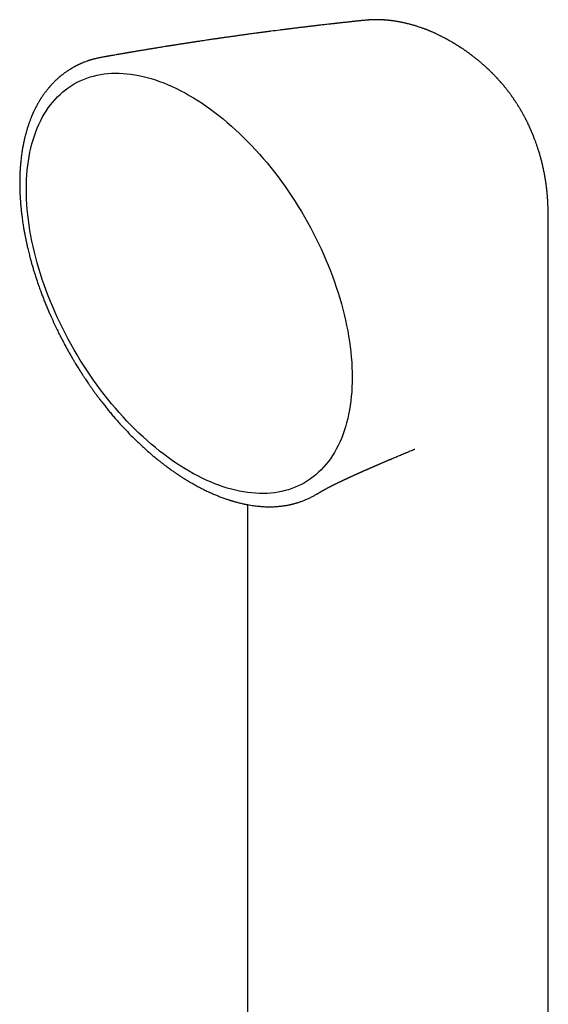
# Model space of a CAD drawing. Header units: millimetres. Extents: x 8 to 865, y 12 to 845.
# Tile 18 of 23: x 792 to 831, y 294 to 366. Entities that reach past the tile are written whole.
import ezdxf

# ---------------------------------------------------------------- set-up
doc = ezdxf.new("R2010")
doc.units = ezdxf.units.MM

msp = doc.modelspace()

# ---------------------------------------------------------------- linework, layer by layer
at = {"color": 7, "linetype": 'Continuous', "lineweight": 30}
for p, q in [((817.401, 365.507), (817.387, 365.506)), ((818.576, 365.527), (818.581, 365.526)), ((822.877, 364.311), (822.873, 364.313)), ((798.137, 362.799), (798.149, 362.801)), ((829.302, 357.624), (829.31, 357.605)), ((830.607, 350.938), (830.607, 350.94)), ((830.608, 339.585), (830.608, 350.938)), ((802.107, 333.692), (802.12, 333.681)), ((807.552, 330.611), (807.555, 330.61)), ((813.827, 331.092), (813.832, 331.095)), ((808.753, 330.311), (808.753, 275.205))]:
    msp.add_line(p, q, dxfattribs=at)
at = {"color": 7, "linetype": 'Continuous', "lineweight": 30, "flags": 128}
for points in [[(804.536, 332.727), (804.227, 332.911), (803.917, 333.104), (803.608, 333.305), (803.3, 333.516), (802.992, 333.736), (802.686, 333.964), (802.381, 334.2), (802.077, 334.446), (801.775, 334.699), (801.475, 334.96), (801.177, 335.229), (800.881, 335.506), (800.588, 335.79), (800.297, 336.082), (800.01, 336.38), (799.725, 336.686), (799.444, 336.998), (799.166, 337.316), (798.892, 337.641), (798.622, 337.972), (798.356, 338.308), (798.094, 338.65), (797.836, 338.997), (797.583, 339.35), (797.335, 339.707), (797.092, 340.069), (796.854, 340.435), (796.621, 340.805), (796.394, 341.179), (796.172, 341.556), (795.956, 341.937), (795.746, 342.321), (795.542, 342.708), (795.343, 343.097), (795.152, 343.489), (794.966, 343.882), (794.788, 344.277), (794.616, 344.674), (794.45, 345.072), (794.292, 345.471), (794.141, 345.87), (793.997, 346.27), (793.86, 346.669), (793.73, 347.069), (793.608, 347.468), (793.493, 347.867), (793.386, 348.264), (793.286, 348.66), (793.194, 349.055), (793.11, 349.447), (793.034, 349.838), (792.966, 350.226), (792.905, 350.612), (792.853, 350.994), (792.809, 351.374), (792.772, 351.75), (792.744, 352.123), (792.724, 352.491), (792.711, 352.855), (792.707, 353.215), (792.711, 353.57), (792.724, 353.921), (792.744, 354.266), (792.772, 354.606), (792.809, 354.94), (792.853, 355.268), (792.905, 355.59), (792.966, 355.906), (793.034, 356.215), (793.11, 356.518), (793.194, 356.814), (793.286, 357.102), (793.386, 357.383), (793.493, 357.657), (793.608, 357.923), (793.73, 358.181), (793.86, 358.431), (793.997, 358.672), (794.141, 358.905), (794.292, 359.13), (794.45, 359.346), (794.616, 359.553), (794.788, 359.751), (794.966, 359.94), (795.152, 360.119), (795.343, 360.29), (795.542, 360.45), (795.746, 360.601), (795.956, 360.742), (796.172, 360.874), (796.394, 360.995), (796.621, 361.107), (796.854, 361.208), (797.092, 361.299), (797.335, 361.38), (797.583, 361.451), (797.836, 361.511), (798.094, 361.561), (798.356, 361.601), (798.622, 361.63), (798.892, 361.649), (799.166, 361.657), (799.444, 361.655), (799.725, 361.642), (800.01, 361.619), (800.297, 361.586), (800.588, 361.542), (800.881, 361.487), (801.177, 361.423), (801.475, 361.348), (801.775, 361.262), (802.077, 361.167), (802.381, 361.061), (802.686, 360.946), (802.992, 360.82), (803.3, 360.685), (803.608, 360.539), (803.917, 360.384), (804.227, 360.22), (804.536, 360.046)], [(804.536, 360.046), (804.846, 359.862), (805.155, 359.669), (805.464, 359.468), (805.773, 359.257), (806.08, 359.037), (806.387, 358.809), (806.692, 358.573), (806.996, 358.327), (807.298, 358.074), (807.598, 357.813), (807.896, 357.544), (808.192, 357.267), (808.485, 356.983), (808.775, 356.691), (809.063, 356.393), (809.348, 356.087), (809.629, 355.775), (809.907, 355.457), (810.181, 355.132), (810.451, 354.801), (810.717, 354.465), (810.979, 354.123), (811.236, 353.776), (811.489, 353.423), (811.737, 353.066), (811.981, 352.704), (812.219, 352.338), (812.452, 351.968), (812.679, 351.594), (812.901, 351.216), (813.117, 350.836), (813.327, 350.452), (813.531, 350.065), (813.729, 349.676), (813.921, 349.284), (814.106, 348.891), (814.285, 348.496), (814.457, 348.099), (814.622, 347.701), (814.781, 347.302), (814.932, 346.903), (815.076, 346.503), (815.213, 346.104), (815.343, 345.704), (815.465, 345.305), (815.58, 344.906), (815.687, 344.509), (815.786, 344.113), (815.878, 343.718), (815.962, 343.326), (816.039, 342.935), (816.107, 342.547), (816.167, 342.161), (816.22, 341.779), (816.264, 341.399), (816.301, 341.023), (816.329, 340.65), (816.349, 340.282), (816.361, 339.918), (816.365, 339.558), (816.361, 339.202), (816.349, 338.852), (816.329, 338.507), (816.301, 338.167), (816.264, 337.833), (816.22, 337.505), (816.167, 337.183), (816.107, 336.867), (816.039, 336.558), (815.962, 336.255), (815.878, 335.959), (815.786, 335.671), (815.687, 335.39), (815.58, 335.116), (815.465, 334.85), (815.343, 334.592), (815.213, 334.342), (815.076, 334.101), (814.932, 333.868), (814.781, 333.643), (814.622, 333.427), (814.457, 333.22), (814.285, 333.022), (814.106, 332.833), (813.921, 332.654), (813.729, 332.483), (813.531, 332.323), (813.327, 332.172), (813.117, 332.031), (812.901, 331.899), (812.679, 331.778), (812.452, 331.666), (812.219, 331.565), (811.981, 331.474), (811.737, 331.393), (811.489, 331.322), (811.236, 331.262), (810.979, 331.212), (810.717, 331.172), (810.451, 331.143), (810.181, 331.124), (809.907, 331.116), (809.629, 331.118), (809.348, 331.131), (809.063, 331.154), (808.775, 331.187), (808.485, 331.231), (808.192, 331.286), (807.896, 331.35), (807.598, 331.425), (807.298, 331.511), (806.996, 331.606), (806.692, 331.712), (806.387, 331.827), (806.08, 331.953), (805.773, 332.088), (805.464, 332.234), (805.155, 332.389), (804.846, 332.553), (804.536, 332.727)], [(830.608, 242.09), (830.608, 286.47), (830.608, 339.585)]]:
    msp.add_lwpolyline(points, dxfattribs=at)
at = {"color": 7, "linetype": 'Continuous', "lineweight": 30}
for points, knots in [([(817.387, 365.507), (817.371, 365.506), (817.304, 365.499), (817.19, 365.487), (817.052, 365.473), (816.929, 365.46), (816.823, 365.449), (816.732, 365.439), (816.658, 365.431), (816.578, 365.423), (816.485, 365.413), (816.371, 365.401), (816.246, 365.387), (816.109, 365.373), (815.959, 365.356), (815.821, 365.341), (815.696, 365.328), (815.591, 365.316), (815.491, 365.305), (815.405, 365.296), (815.335, 365.288), (815.279, 365.282), (815.233, 365.277), (815.194, 365.272), (815.154, 365.268), (815.108, 365.263), (815.053, 365.256), (814.988, 365.249), (814.912, 365.241), (814.827, 365.231), (814.701, 365.217), (814.54, 365.199), (814.354, 365.177), (814.183, 365.158), (814.039, 365.141), (813.92, 365.127), (813.824, 365.116), (813.735, 365.106), (813.655, 365.096), (813.582, 365.088), (813.512, 365.079), (813.44, 365.071), (813.36, 365.061), (813.271, 365.051), (813.174, 365.039), (813.072, 365.027), (812.968, 365.015), (812.794, 364.994), (812.548, 364.964), (812.297, 364.933), (812.112, 364.91), (811.994, 364.896), (811.885, 364.882), (811.795, 364.871), (811.722, 364.862), (811.66, 364.854), (811.595, 364.846), (811.522, 364.837), (811.439, 364.826), (811.347, 364.815), (811.246, 364.802), (810.945, 364.764), (810.64, 364.724), (810.332, 364.684), (810.22, 364.67), (810.115, 364.656), (810.021, 364.643), (809.938, 364.632), (809.869, 364.623), (809.812, 364.616), (809.76, 364.609), (809.702, 364.601), (809.633, 364.592), (809.555, 364.582), (809.431, 364.565), (809.27, 364.543), (809.079, 364.518), (808.899, 364.493), (808.729, 364.47), (808.563, 364.447), (808.371, 364.421), (808.154, 364.391), (807.909, 364.357), (807.703, 364.328), (807.53, 364.303), (807.389, 364.283), (807.234, 364.261), (807.097, 364.242), (806.983, 364.225), (806.899, 364.213), (806.825, 364.202), (806.763, 364.193), (806.711, 364.186), (806.666, 364.179), (806.624, 364.173), (806.579, 364.167), (806.528, 364.159), (806.467, 364.151), (806.397, 364.14), (806.317, 364.129), (806.213, 364.113), (806.083, 364.094), (805.923, 364.071), (805.746, 364.045), (805.552, 364.016), (805.383, 363.99), (805.246, 363.97), (805.145, 363.954), (805.05, 363.94), (804.967, 363.927), (804.903, 363.918), (804.857, 363.911), (804.824, 363.906), (804.793, 363.901), (804.76, 363.896), (804.708, 363.888), (804.636, 363.877), (804.538, 363.862), (804.429, 363.845), (804.313, 363.827), (804.191, 363.809), (804.065, 363.789), (803.943, 363.77), (803.828, 363.752), (803.72, 363.735), (803.614, 363.719), (803.516, 363.703), (803.432, 363.69), (803.363, 363.679), (803.31, 363.671), (803.267, 363.664), (803.225, 363.657), (803.175, 363.649), (803.114, 363.64), (803.042, 363.628), (802.96, 363.615), (802.869, 363.601), (802.744, 363.581), (802.592, 363.556), (802.421, 363.529), (802.274, 363.505), (802.149, 363.484), (802.043, 363.467), (801.944, 363.451), (801.847, 363.435), (801.746, 363.418), (801.637, 363.401), (801.519, 363.381), (801.393, 363.36), (801.26, 363.338), (801.125, 363.316), (801.002, 363.295), (800.892, 363.277), (800.794, 363.26), (800.696, 363.244), (800.598, 363.227), (800.502, 363.211), (800.414, 363.196), (800.334, 363.182), (800.264, 363.17), (800.205, 363.16), (800.154, 363.152), (800.1, 363.142), (800.036, 363.132), (799.961, 363.119), (799.875, 363.104), (799.78, 363.088), (799.681, 363.071), (799.583, 363.054), (799.486, 363.037), (799.366, 363.016), (799.224, 362.991), (799.062, 362.963), (798.935, 362.941), (798.841, 362.924), (798.779, 362.913), (798.719, 362.903), (798.66, 362.892), (798.602, 362.882), (798.541, 362.871), (798.469, 362.858), (798.381, 362.843), (798.277, 362.824), (798.198, 362.81), (798.154, 362.802), (798.149, 362.801)], [0, 0, 0, 0, 0.002464, 0.010463, 0.017637, 0.023985, 0.029508, 0.034205, 0.038077, 0.041123, 0.046581, 0.052527, 0.058972, 0.066023, 0.073785, 0.082261, 0.087589, 0.093164, 0.098529, 0.103189, 0.106589, 0.109481, 0.111865, 0.11374, 0.115584, 0.118022, 0.120866, 0.12424, 0.128145, 0.132579, 0.137439, 0.147879, 0.157539, 0.166422, 0.174525, 0.179929, 0.184925, 0.189516, 0.193702, 0.197482, 0.200879, 0.204618, 0.208657, 0.213281, 0.218459, 0.223795, 0.229168, 0.234577, 0.251012, 0.267336, 0.27366, 0.279926, 0.285667, 0.290596, 0.293992, 0.296966, 0.300286, 0.304099, 0.308405, 0.313204, 0.318495, 0.324114, 0.359996, 0.366064, 0.372037, 0.377488, 0.382381, 0.386716, 0.390493, 0.393069, 0.395591, 0.398617, 0.402161, 0.406224, 0.410805, 0.421444, 0.431384, 0.440625, 0.449384, 0.45799, 0.466446, 0.479339, 0.491789, 0.504675, 0.511394, 0.51876, 0.526771, 0.535428, 0.540196, 0.544602, 0.548437, 0.551702, 0.554397, 0.556522, 0.55872, 0.560876, 0.563534, 0.566694, 0.570356, 0.57452, 0.579186, 0.586554, 0.594843, 0.604045, 0.614161, 0.62519, 0.630333, 0.635652, 0.640842, 0.645187, 0.648659, 0.650774, 0.652367, 0.653914, 0.655625, 0.657501, 0.661894, 0.666987, 0.672751, 0.678848, 0.685185, 0.691761, 0.698578, 0.704102, 0.709774, 0.715515, 0.720645, 0.725007, 0.728602, 0.73143, 0.733296, 0.735354, 0.737969, 0.741143, 0.744875, 0.749165, 0.754011, 0.758984, 0.768771, 0.777698, 0.785766, 0.791703, 0.797234, 0.802369, 0.80716, 0.812338, 0.818147, 0.8242, 0.830814, 0.837823, 0.844874, 0.851955, 0.857032, 0.862124, 0.867231, 0.872354, 0.877468, 0.882139, 0.886206, 0.889983, 0.893028, 0.895373, 0.898025, 0.901477, 0.905308, 0.909799, 0.914921, 0.92014, 0.925266, 0.930297, 0.935233, 0.944039, 0.952526, 0.960602, 0.963921, 0.967155, 0.970302, 0.973365, 0.976342, 0.979372, 0.98297, 0.987639, 0.993052, 0.999209, 1, 1, 1, 1]), ([(818.586, 365.528), (818.56, 365.529), (818.508, 365.532), (818.436, 365.536), (818.371, 365.538), (818.318, 365.54), (818.273, 365.541), (818.236, 365.542), (818.202, 365.542), (818.164, 365.542), (818.123, 365.543), (818.087, 365.543), (818.053, 365.542), (818.012, 365.542), (817.962, 365.541), (817.913, 365.54), (817.871, 365.538), (817.828, 365.537), (817.78, 365.535), (817.725, 365.532), (817.672, 365.529), (817.63, 365.526), (817.601, 365.524), (817.578, 365.522), (817.547, 365.52), (817.505, 365.516), (817.464, 365.513), (817.437, 365.51), (817.428, 365.509)], [0, 0, 0, 0, 0.060849, 0.119631, 0.17715, 0.231247, 0.27281, 0.301391, 0.325048, 0.359628, 0.399714, 0.431292, 0.455292, 0.48552, 0.53971, 0.583238, 0.613545, 0.649345, 0.6934, 0.738981, 0.791904, 0.834081, 0.848605, 0.865743, 0.892743, 0.929703, 0.976761, 1, 1, 1, 1]), ([(822.874, 364.314), (822.863, 364.32), (822.84, 364.331), (822.784, 364.36), (822.709, 364.397), (822.61, 364.446), (822.52, 364.49), (822.435, 364.53), (822.352, 364.568), (822.27, 364.605), (822.183, 364.644), (822.107, 364.676), (822.039, 364.705), (821.983, 364.729), (821.928, 364.751), (821.867, 364.776), (821.797, 364.804), (821.727, 364.831), (821.667, 364.854), (821.596, 364.88), (821.51, 364.912), (821.403, 364.95), (821.291, 364.989), (821.179, 365.026), (821.067, 365.062), (820.963, 365.095), (820.847, 365.129), (820.737, 365.161), (820.628, 365.191), (820.516, 365.221), (820.403, 365.25), (820.298, 365.275), (820.197, 365.298), (820.107, 365.318), (820.023, 365.336), (819.957, 365.35), (819.882, 365.365), (819.805, 365.379), (819.731, 365.392), (819.66, 365.405), (819.584, 365.417), (819.512, 365.429), (819.438, 365.44), (819.364, 365.451), (819.29, 365.461), (819.224, 365.469), (819.156, 365.477), (819.084, 365.486), (819.021, 365.492), (818.976, 365.497), (818.944, 365.5), (818.908, 365.503), (818.863, 365.507), (818.812, 365.512), (818.76, 365.516), (818.708, 365.52), (818.651, 365.524), (818.605, 365.527), (818.58, 365.528), (818.576, 365.529)], [0, 0, 0, 0, 0.008213, 0.016361, 0.041284, 0.061752, 0.087235, 0.106304, 0.122806, 0.146903, 0.165291, 0.1859, 0.201586, 0.214312, 0.226876, 0.240795, 0.258648, 0.277551, 0.290439, 0.301774, 0.328749, 0.35218, 0.378086, 0.408482, 0.431044, 0.456987, 0.482035, 0.511946, 0.534141, 0.557836, 0.589604, 0.611873, 0.630037, 0.659217, 0.674059, 0.687129, 0.704756, 0.725584, 0.739518, 0.755664, 0.774007, 0.79095, 0.804899, 0.824432, 0.841843, 0.855418, 0.868752, 0.888173, 0.904628, 0.911461, 0.918456, 0.925975, 0.935819, 0.948419, 0.960464, 0.969915, 0.983663, 0.997584, 1, 1, 1, 1]), ([(823.549, 363.947), (823.443, 364.007), (823.294, 364.092), (823.069, 364.213), (822.952, 364.273), (822.877, 364.312)], [0, 0, 0, 0, 0.481628, 0.670611, 1, 1, 1, 1]), ([(829.303, 357.624), (829.298, 357.635), (829.286, 357.662), (829.265, 357.709), (829.24, 357.764), (829.213, 357.822), (829.189, 357.873), (829.168, 357.918), (829.148, 357.96), (829.124, 358.012), (829.092, 358.077), (829.057, 358.148), (829.025, 358.212), (828.999, 358.265), (828.972, 358.317), (828.94, 358.379), (828.903, 358.45), (828.866, 358.52), (828.832, 358.583), (828.801, 358.64), (828.765, 358.705), (828.725, 358.777), (828.684, 358.849), (828.648, 358.911), (828.615, 358.968), (828.579, 359.031), (828.537, 359.1), (828.495, 359.17), (828.457, 359.233), (828.422, 359.289), (828.385, 359.347), (828.344, 359.413), (828.299, 359.483), (828.256, 359.548), (828.218, 359.606), (828.18, 359.663), (828.139, 359.723), (828.094, 359.79), (828.048, 359.856), (828.007, 359.915), (827.968, 359.97), (827.927, 360.027), (827.881, 360.091), (827.832, 360.158), (827.785, 360.221), (827.743, 360.277), (827.704, 360.328), (827.663, 360.381), (827.618, 360.439), (827.571, 360.499), (827.527, 360.555), (827.488, 360.603), (827.453, 360.646), (827.415, 360.693), (827.372, 360.746), (827.324, 360.803), (827.278, 360.857), (827.24, 360.902), (827.208, 360.94), (827.178, 360.974), (827.146, 361.011), (827.103, 361.06), (827.051, 361.119), (826.996, 361.18), (826.948, 361.233), (826.907, 361.277), (826.866, 361.321), (826.817, 361.374), (826.758, 361.436), (826.694, 361.504), (826.635, 361.564), (826.587, 361.613), (826.546, 361.654), (826.508, 361.693), (826.463, 361.737), (826.413, 361.786), (826.361, 361.837), (826.313, 361.883), (826.272, 361.922), (826.235, 361.957), (826.197, 361.993), (826.153, 362.034), (826.101, 362.081), (826.041, 362.137), (825.977, 362.194), (825.916, 362.249), (825.861, 362.297), (825.811, 362.34), (825.762, 362.383), (825.708, 362.428), (825.649, 362.478), (825.59, 362.528), (825.538, 362.571), (825.492, 362.609), (825.447, 362.645), (825.398, 362.685), (825.343, 362.729), (825.281, 362.777), (825.219, 362.826), (825.161, 362.871), (825.11, 362.91), (825.066, 362.943), (825.02, 362.978), (824.964, 363.019), (824.894, 363.071), (824.815, 363.128), (824.738, 363.184), (824.67, 363.232), (824.61, 363.274), (824.557, 363.311), (824.5, 363.35), (824.435, 363.393), (824.363, 363.442), (824.29, 363.49), (824.224, 363.533), (824.167, 363.57), (824.115, 363.604), (824.06, 363.638), (823.995, 363.679), (823.917, 363.727), (823.848, 363.77), (823.791, 363.804), (823.744, 363.832), (823.689, 363.865), (823.624, 363.904), (823.576, 363.931), (823.551, 363.946)], [0, 0, 0, 0, 0.004086, 0.010024, 0.01763, 0.025051, 0.031792, 0.037107, 0.042231, 0.047783, 0.056883, 0.06713, 0.074995, 0.081473, 0.08756, 0.095299, 0.105354, 0.115099, 0.1228, 0.129657, 0.137641, 0.148275, 0.158064, 0.166108, 0.173123, 0.180841, 0.191058, 0.200807, 0.209176, 0.216374, 0.223495, 0.232982, 0.243055, 0.252171, 0.259967, 0.266961, 0.275513, 0.285259, 0.294757, 0.303148, 0.310114, 0.317942, 0.327324, 0.337251, 0.346779, 0.354305, 0.361459, 0.368851, 0.377286, 0.386769, 0.395303, 0.401837, 0.407938, 0.414573, 0.42262, 0.431586, 0.440276, 0.446944, 0.452131, 0.457241, 0.462465, 0.46928, 0.479733, 0.489685, 0.497493, 0.504301, 0.510636, 0.518189, 0.529196, 0.540225, 0.550286, 0.558399, 0.564023, 0.57022, 0.577208, 0.585494, 0.594692, 0.602415, 0.608296, 0.614106, 0.620038, 0.626693, 0.634935, 0.644164, 0.655013, 0.664606, 0.672514, 0.680362, 0.687074, 0.695131, 0.704747, 0.713808, 0.72158, 0.728212, 0.734609, 0.741523, 0.749827, 0.759156, 0.768415, 0.77732, 0.784551, 0.790486, 0.796363, 0.804292, 0.814679, 0.826624, 0.837822, 0.847479, 0.855386, 0.862968, 0.870009, 0.879156, 0.889943, 0.90013, 0.909333, 0.917084, 0.923861, 0.930769, 0.93965, 0.950552, 0.962162, 0.967551, 0.97348, 0.980856, 0.989695, 1, 1, 1, 1]), ([(798.137, 362.799), (798.119, 362.796), (798.074, 362.787), (798.001, 362.773), (797.912, 362.755), (797.818, 362.734), (797.724, 362.711), (797.635, 362.689), (797.56, 362.669), (797.499, 362.652), (797.446, 362.637), (797.392, 362.621), (797.331, 362.602), (797.261, 362.58), (797.187, 362.555), (797.095, 362.524), (796.996, 362.487), (796.891, 362.447), (796.801, 362.411), (796.733, 362.382), (796.683, 362.361), (796.649, 362.346), (796.617, 362.332), (796.587, 362.318), (796.558, 362.305), (796.526, 362.29), (796.487, 362.272), (796.442, 362.25), (796.389, 362.224), (796.333, 362.196), (796.277, 362.167), (796.224, 362.139), (796.174, 362.112), (796.119, 362.082), (796.06, 362.048), (796.001, 362.014), (795.95, 361.983), (795.903, 361.955), (795.852, 361.923), (795.789, 361.883), (795.715, 361.834), (795.632, 361.778), (795.543, 361.716), (795.465, 361.659), (795.399, 361.609), (795.343, 361.567), (795.288, 361.524), (795.235, 361.481), (795.188, 361.442), (795.147, 361.409), (795.115, 361.381), (795.082, 361.353), (795.043, 361.319), (794.996, 361.277), (794.943, 361.229), (794.883, 361.174), (794.817, 361.112), (794.744, 361.04), (794.664, 360.96), (794.592, 360.885), (794.531, 360.819), (794.485, 360.768), (794.444, 360.722), (794.408, 360.682), (794.38, 360.649), (794.351, 360.616), (794.319, 360.578), (794.28, 360.53), (794.237, 360.477), (794.188, 360.417), (794.135, 360.348), (794.074, 360.269), (794.006, 360.177), (793.931, 360.072), (793.864, 359.974), (793.81, 359.893), (793.773, 359.836), (793.744, 359.79), (793.721, 359.754), (793.702, 359.724), (793.684, 359.694), (793.658, 359.651), (793.622, 359.591), (793.575, 359.511), (793.513, 359.402), (793.437, 359.264), (793.368, 359.13), (793.315, 359.023), (793.279, 358.95), (793.246, 358.88), (793.218, 358.819), (793.196, 358.77), (793.179, 358.732), (793.164, 358.699), (793.149, 358.664), (793.131, 358.624), (793.111, 358.577), (793.089, 358.523), (793.06, 358.454), (793.027, 358.37), (792.989, 358.274), (792.952, 358.176), (792.918, 358.081), (792.885, 357.99), (792.85, 357.885), (792.812, 357.77), (792.772, 357.646), (792.738, 357.531), (792.707, 357.425), (792.68, 357.328), (792.656, 357.239), (792.634, 357.156), (792.612, 357.072), (792.59, 356.98), (792.564, 356.871), (792.535, 356.746), (792.505, 356.606), (792.476, 356.459), (792.447, 356.308), (792.411, 356.101), (792.369, 355.835), (792.326, 355.509), (792.29, 355.179), (792.269, 354.931), (792.257, 354.77), (792.253, 354.699), (792.249, 354.639), (792.246, 354.591), (792.244, 354.554), (792.243, 354.526), (792.241, 354.494), (792.239, 354.449), (792.236, 354.387), (792.233, 354.313), (792.23, 354.236), (792.228, 354.159), (792.226, 354.08), (792.223, 353.945), (792.221, 353.752), (792.222, 353.497), (792.226, 353.235), (792.235, 352.964), (792.249, 352.685), (792.267, 352.398), (792.289, 352.108), (792.315, 351.828), (792.344, 351.563), (792.373, 351.318), (792.403, 351.086), (792.434, 350.868), (792.465, 350.664), (792.493, 350.487), (792.519, 350.334), (792.542, 350.204), (792.563, 350.084), (792.584, 349.975), (792.602, 349.88), (792.618, 349.797), (792.633, 349.722), (792.648, 349.647), (792.664, 349.568), (792.683, 349.478), (792.704, 349.375), (792.73, 349.259), (792.759, 349.127), (792.792, 348.981), (792.831, 348.815), (792.877, 348.628), (792.929, 348.42), (792.988, 348.194), (793.054, 347.951), (793.128, 347.69), (793.208, 347.417), (793.294, 347.134), (793.388, 346.84), (793.49, 346.531), (793.601, 346.206), (793.715, 345.886), (793.832, 345.573), (793.947, 345.273), (794.066, 344.973), (794.186, 344.679), (794.306, 344.394), (794.448, 344.068), (794.611, 343.704), (794.796, 343.307), (794.976, 342.934), (795.15, 342.586), (795.318, 342.261), (795.479, 341.955), (795.634, 341.67), (795.782, 341.403), (795.922, 341.157), (796.054, 340.929), (796.174, 340.727), (796.281, 340.548), (796.376, 340.392), (796.463, 340.251), (796.542, 340.125), (796.603, 340.027), (796.65, 339.954), (796.682, 339.903), (796.708, 339.862), (796.728, 339.832), (796.744, 339.806), (796.765, 339.774), (796.794, 339.729), (796.832, 339.67), (796.88, 339.597), (796.937, 339.511), (797.006, 339.406), (797.09, 339.282), (797.187, 339.137), (797.298, 338.977), (797.421, 338.8), (797.557, 338.608), (797.703, 338.405), (797.859, 338.193), (798.025, 337.971), (798.203, 337.738), (798.395, 337.493), (798.596, 337.241), (798.807, 336.985), (799.027, 336.724), (799.26, 336.455), (799.507, 336.179), (799.767, 335.895), (800.041, 335.605), (800.33, 335.31), (800.621, 335.022), (800.914, 334.741), (801.209, 334.468), (801.514, 334.194), (801.817, 333.931), (802.019, 333.764), (802.114, 333.685)], [0, 0, 0, 0, 0.001853, 0.004752, 0.008141, 0.012024, 0.01598, 0.019575, 0.022808, 0.025094, 0.027156, 0.029241, 0.031724, 0.034608, 0.037822, 0.040918, 0.04587, 0.05023, 0.054, 0.057311, 0.058893, 0.06037, 0.061742, 0.06301, 0.064176, 0.065532, 0.067177, 0.069165, 0.071495, 0.074062, 0.076534, 0.078888, 0.081125, 0.083247, 0.086345, 0.089075, 0.091381, 0.093263, 0.095583, 0.098491, 0.101989, 0.106059, 0.110347, 0.114714, 0.117405, 0.120125, 0.122874, 0.125623, 0.12806, 0.130104, 0.131752, 0.133051, 0.135208, 0.137682, 0.140473, 0.143581, 0.147087, 0.151039, 0.155439, 0.160284, 0.163, 0.165751, 0.168165, 0.1702, 0.171856, 0.173133, 0.175202, 0.177538, 0.180151, 0.183041, 0.186306, 0.190056, 0.194348, 0.19918, 0.204553, 0.207544, 0.210049, 0.212069, 0.213604, 0.214765, 0.216016, 0.217409, 0.220333, 0.223736, 0.227588, 0.233976, 0.24093, 0.243817, 0.246793, 0.249639, 0.252059, 0.253858, 0.255316, 0.256474, 0.257763, 0.259303, 0.261093, 0.263134, 0.265425, 0.268871, 0.272594, 0.276198, 0.279665, 0.282995, 0.286187, 0.290927, 0.295326, 0.299388, 0.303038, 0.306388, 0.30944, 0.312192, 0.314903, 0.318011, 0.321525, 0.325859, 0.330604, 0.33544, 0.340335, 0.345287, 0.35549, 0.365822, 0.376033, 0.386112, 0.388513, 0.390631, 0.392448, 0.393965, 0.394946, 0.395741, 0.396534, 0.397758, 0.399788, 0.402039, 0.404309, 0.406599, 0.408907, 0.411235, 0.418438, 0.42582, 0.433381, 0.441121, 0.449041, 0.457139, 0.465398, 0.47338, 0.480547, 0.487306, 0.493656, 0.499598, 0.505132, 0.510258, 0.513999, 0.517488, 0.520725, 0.523706, 0.526284, 0.52839, 0.530354, 0.532299, 0.534379, 0.536727, 0.539481, 0.542581, 0.546073, 0.549958, 0.554234, 0.559294, 0.564812, 0.570784, 0.577207, 0.584079, 0.5914, 0.598714, 0.606427, 0.61454, 0.623053, 0.631968, 0.639705, 0.64771, 0.655652, 0.663386, 0.670911, 0.678229, 0.689311, 0.699883, 0.709945, 0.719204, 0.727983, 0.736275, 0.744072, 0.751373, 0.758175, 0.76448, 0.770285, 0.775064, 0.779442, 0.78342, 0.78699, 0.790151, 0.791746, 0.793212, 0.794491, 0.795271, 0.795789, 0.796686, 0.797985, 0.799677, 0.801766, 0.804253, 0.807137, 0.810838, 0.815036, 0.81973, 0.824918, 0.830601, 0.836777, 0.843052, 0.849764, 0.856913, 0.8645, 0.872527, 0.880535, 0.888942, 0.897754, 0.906972, 0.916599, 0.926633, 0.937077, 0.947927, 0.957994, 0.968385, 0.979097, 0.990126, 1, 1, 1, 1]), ([(830.608, 350.939), (830.608, 350.975), (830.608, 351.039), (830.608, 351.123), (830.607, 351.194), (830.607, 351.263), (830.606, 351.338), (830.605, 351.413), (830.604, 351.488), (830.602, 351.563), (830.6, 351.671), (830.596, 351.808), (830.59, 351.972), (830.583, 352.137), (830.575, 352.295), (830.565, 352.459), (830.556, 352.588), (830.548, 352.691), (830.542, 352.76), (830.536, 352.829), (830.529, 352.904), (830.523, 352.969), (830.517, 353.03), (830.512, 353.083), (830.506, 353.139), (830.5, 353.19), (830.496, 353.23), (830.492, 353.266), (830.487, 353.304), (830.482, 353.344), (830.478, 353.379), (830.474, 353.415), (830.468, 353.458), (830.462, 353.506), (830.456, 353.55), (830.45, 353.594), (830.443, 353.644), (830.435, 353.7), (830.427, 353.752), (830.42, 353.801), (830.412, 353.852), (830.405, 353.9), (830.398, 353.945), (830.39, 353.989), (830.382, 354.038), (830.374, 354.087), (830.365, 354.139), (830.354, 354.199), (830.343, 354.264), (830.331, 354.325), (830.308, 354.448), (830.267, 354.649), (830.209, 354.915), (830.143, 355.186), (830.076, 355.444), (830.002, 355.711), (829.923, 355.974), (829.856, 356.183), (829.803, 356.341), (829.768, 356.443), (829.731, 356.55), (829.693, 356.656), (829.653, 356.765), (829.612, 356.875), (829.577, 356.963), (829.551, 357.031), (829.534, 357.075), (829.515, 357.121), (829.495, 357.172), (829.475, 357.219), (829.458, 357.263), (829.441, 357.304), (829.423, 357.346), (829.406, 357.386), (829.39, 357.424), (829.373, 357.463), (829.354, 357.508), (829.333, 357.557), (829.318, 357.591), (829.311, 357.605)], [0, 0, 0, 0, 0.0164409, 0.0293329, 0.0387857, 0.048635, 0.0607712, 0.0724622, 0.0825842, 0.0941671, 0.1062723, 0.1303458, 0.1548614, 0.1782981, 0.2027051, 0.224212, 0.2498991, 0.2588533, 0.2689436, 0.2799418, 0.2892805, 0.3016107, 0.3084354, 0.3158383, 0.3248329, 0.3328417, 0.338178, 0.3424689, 0.3483877, 0.3548756, 0.3598843, 0.3637893, 0.3705564, 0.3788318, 0.3848425, 0.3900316, 0.3978618, 0.4069826, 0.4144468, 0.4208833, 0.4285843, 0.4366015, 0.4423634, 0.4480773, 0.4562368, 0.4636604, 0.4697614, 0.4792255, 0.4900898, 0.4985304, 0.506294, 0.5444471, 0.5879179, 0.6246989, 0.665459, 0.7041452, 0.7456057, 0.784876, 0.8001637, 0.8181371, 0.8321902, 0.8497105, 0.8669928, 0.8830428, 0.9012424, 0.9086888, 0.9147106, 0.9219597, 0.9307554, 0.9385079, 0.9446045, 0.9514116, 0.9578935, 0.9646062, 0.9706667, 0.9760996, 0.98303, 0.992844, 1, 1, 1, 1]), ([(813.833, 331.094), (813.834, 331.095), (813.839, 331.098), (813.849, 331.104), (813.861, 331.111), (813.877, 331.121), (813.896, 331.132), (813.917, 331.145), (813.937, 331.157), (813.955, 331.168), (813.974, 331.179), (813.994, 331.191), (814.015, 331.203), (814.037, 331.216), (814.067, 331.234), (814.101, 331.254), (814.136, 331.275), (814.167, 331.292), (814.196, 331.309), (814.229, 331.328), (814.275, 331.353), (814.327, 331.382), (814.38, 331.411), (814.428, 331.437), (814.485, 331.468), (814.542, 331.499), (814.599, 331.529), (814.644, 331.552), (814.682, 331.572), (814.713, 331.588), (814.742, 331.603), (814.767, 331.616), (814.79, 331.628), (814.811, 331.639), (814.834, 331.65), (814.859, 331.663), (814.885, 331.676), (814.911, 331.689), (814.934, 331.701), (814.956, 331.712), (814.979, 331.724), (815.005, 331.737), (815.034, 331.751), (815.066, 331.768), (815.097, 331.783), (815.123, 331.796), (815.143, 331.806), (815.163, 331.816), (815.185, 331.826), (815.219, 331.843), (815.261, 331.864), (815.309, 331.887), (815.355, 331.909), (815.404, 331.933), (815.454, 331.957), (815.497, 331.978), (815.534, 331.995), (815.568, 332.012), (815.601, 332.027), (815.63, 332.041), (815.655, 332.053), (815.681, 332.065), (815.709, 332.079), (815.744, 332.095), (815.782, 332.113), (815.821, 332.132), (815.855, 332.148), (815.886, 332.162), (815.913, 332.174), (815.938, 332.186), (815.963, 332.198), (815.992, 332.212), (816.022, 332.225), (816.052, 332.239), (816.083, 332.253), (816.121, 332.271), (816.166, 332.292), (816.213, 332.313), (816.255, 332.333), (816.299, 332.353), (816.346, 332.375), (816.399, 332.398), (816.449, 332.421), (816.5, 332.444), (816.56, 332.471), (816.625, 332.501), (816.686, 332.528), (816.736, 332.551), (816.78, 332.571), (816.824, 332.59), (816.865, 332.609), (816.9, 332.625), (816.934, 332.64), (816.97, 332.656), (817.014, 332.675), (817.06, 332.696), (817.104, 332.715), (817.146, 332.734), (817.192, 332.754), (817.243, 332.777), (817.294, 332.799), (817.339, 332.819), (817.381, 332.838), (817.425, 332.857), (817.473, 332.878), (817.52, 332.899), (817.562, 332.917), (817.599, 332.933), (817.639, 332.951), (817.684, 332.971), (817.733, 332.992), (817.779, 333.012), (817.821, 333.03), (817.863, 333.049), (817.911, 333.069), (817.96, 333.091), (818.006, 333.111), (818.045, 333.127), (818.082, 333.143), (818.128, 333.164), (818.189, 333.19), (818.258, 333.219), (818.325, 333.248), (818.389, 333.276), (818.453, 333.304), (818.519, 333.332), (818.583, 333.359), (818.644, 333.385), (818.706, 333.412), (818.772, 333.44), (818.84, 333.469), (818.908, 333.498), (818.97, 333.525), (819.03, 333.55), (819.085, 333.573), (819.137, 333.595), (819.187, 333.616), (819.239, 333.639), (819.332, 333.678), (819.455, 333.73), (819.602, 333.792), (819.741, 333.85), (819.877, 333.908), (819.999, 333.959), (820.103, 334.002), (820.188, 334.038), (820.266, 334.07), (820.338, 334.101), (820.413, 334.132), (820.497, 334.167), (820.608, 334.213), (820.74, 334.268), (820.85, 334.314), (820.907, 334.338), (820.915, 334.341)], [0, 0, 0, 0, 0.001101, 0.00383, 0.00685, 0.010112, 0.015569, 0.021314, 0.02635, 0.030478, 0.035991, 0.041495, 0.047071, 0.053569, 0.06105, 0.074626, 0.087063, 0.097746, 0.108492, 0.119138, 0.132022, 0.147539, 0.160212, 0.171329, 0.184633, 0.199706, 0.21129, 0.222767, 0.229247, 0.235722, 0.241647, 0.246795, 0.251298, 0.25573, 0.259692, 0.264611, 0.270006, 0.274857, 0.279151, 0.283005, 0.28717, 0.29175, 0.296986, 0.302829, 0.308942, 0.312942, 0.316207, 0.31954, 0.323139, 0.327205, 0.336455, 0.34389, 0.350525, 0.358585, 0.367155, 0.373744, 0.378262, 0.383942, 0.389118, 0.393229, 0.396863, 0.400428, 0.40436, 0.409309, 0.415375, 0.421012, 0.425849, 0.430051, 0.433997, 0.436975, 0.440444, 0.444585, 0.449085, 0.452761, 0.456734, 0.461598, 0.468114, 0.474698, 0.480242, 0.48502, 0.491926, 0.498901, 0.505322, 0.511426, 0.518344, 0.527927, 0.535882, 0.541409, 0.546367, 0.552162, 0.557248, 0.561448, 0.565159, 0.569576, 0.57478, 0.580842, 0.586145, 0.590688, 0.595846, 0.602334, 0.608681, 0.613876, 0.618247, 0.623301, 0.62922, 0.634891, 0.639588, 0.643491, 0.6478, 0.653158, 0.659089, 0.6644, 0.668851, 0.673334, 0.67888, 0.684883, 0.690106, 0.694232, 0.697932, 0.702574, 0.709916, 0.718029, 0.725553, 0.73247, 0.739272, 0.746701, 0.753993, 0.760558, 0.766744, 0.774187, 0.782011, 0.789109, 0.796183, 0.802248, 0.808437, 0.814012, 0.818956, 0.824331, 0.830807, 0.848642, 0.863849, 0.877596, 0.892557, 0.90678, 0.915898, 0.925349, 0.933378, 0.940159, 0.947866, 0.95681, 0.966081, 0.982445, 0.997651, 1, 1, 1, 1]), ([(802.118, 333.679), (802.163, 333.643), (802.272, 333.553), (802.442, 333.418), (802.624, 333.277), (802.792, 333.148), (802.947, 333.033), (803.089, 332.929), (803.217, 332.837), (803.332, 332.755), (803.433, 332.685), (803.52, 332.625), (803.594, 332.575), (803.654, 332.534), (803.704, 332.5), (803.745, 332.473), (803.78, 332.45), (803.805, 332.433), (803.825, 332.42), (803.849, 332.404), (803.886, 332.38), (803.938, 332.347), (804.002, 332.305), (804.081, 332.255), (804.176, 332.195), (804.287, 332.126), (804.412, 332.05), (804.552, 331.966), (804.651, 331.909), (804.702, 331.879)], [0, 0, 0, 0, 0.052788, 0.128949, 0.199819, 0.2654, 0.32569, 0.380685, 0.430379, 0.474762, 0.513827, 0.547564, 0.575964, 0.599019, 0.617495, 0.633345, 0.646661, 0.657499, 0.662678, 0.670008, 0.685042, 0.704927, 0.729669, 0.759278, 0.796238, 0.838766, 0.886884, 0.940618, 1, 1, 1, 1]), ([(804.701, 331.879), (804.812, 331.816), (805.029, 331.693), (805.349, 331.523), (805.656, 331.368), (805.95, 331.228), (806.232, 331.101), (806.501, 330.987), (806.727, 330.897), (806.908, 330.828), (807.045, 330.778), (807.168, 330.735), (807.278, 330.697), (807.363, 330.669), (807.426, 330.648), (807.472, 330.633), (807.514, 330.62), (807.542, 330.611), (807.554, 330.607)], [0, 0, 0, 0, 0.115864, 0.227284, 0.334343, 0.437114, 0.535658, 0.630026, 0.720264, 0.77306, 0.821296, 0.864822, 0.903641, 0.937756, 0.954841, 0.970445, 0.986628, 1, 1, 1, 1]), ([(807.552, 330.611), (807.563, 330.607), (807.592, 330.598), (807.641, 330.584), (807.703, 330.565), (807.777, 330.543), (807.864, 330.519), (807.962, 330.492), (808.069, 330.463), (808.226, 330.423), (808.426, 330.376), (808.662, 330.327), (808.884, 330.285), (809.095, 330.251), (809.295, 330.222), (809.482, 330.2), (809.657, 330.183), (809.818, 330.17), (809.968, 330.161), (810.109, 330.155), (810.237, 330.152), (810.361, 330.15), (810.485, 330.151), (810.62, 330.154), (810.765, 330.161), (810.918, 330.17), (811.076, 330.184), (811.212, 330.199), (811.325, 330.213), (811.412, 330.226), (811.501, 330.24), (811.59, 330.255), (811.676, 330.27), (811.758, 330.286), (811.832, 330.302), (811.899, 330.316), (811.952, 330.328), (811.991, 330.338), (812.02, 330.345), (812.046, 330.351), (812.077, 330.359), (812.115, 330.369), (812.161, 330.381), (812.219, 330.397), (812.29, 330.417), (812.375, 330.442), (812.47, 330.472), (812.572, 330.505), (812.716, 330.556), (812.901, 330.626), (813.127, 330.722), (813.359, 330.832), (813.546, 330.928), (813.655, 330.991), (813.687, 331.01)], [0, 0, 0, 0, 0.005061, 0.012538, 0.021448, 0.032586, 0.045371, 0.059804, 0.075886, 0.092958, 0.129883, 0.165065, 0.198497, 0.230173, 0.260685, 0.289354, 0.316133, 0.341017, 0.364017, 0.38574, 0.40661, 0.424149, 0.443674, 0.465185, 0.488518, 0.513004, 0.538576, 0.56524, 0.579354, 0.593757, 0.608451, 0.623436, 0.6381, 0.651226, 0.664673, 0.675929, 0.684993, 0.691862, 0.696017, 0.699974, 0.70529, 0.711968, 0.720008, 0.729411, 0.742495, 0.757546, 0.774565, 0.793355, 0.812728, 0.85264, 0.894106, 0.937124, 0.981685, 1, 1, 1, 1]), ([(813.692, 331.012), (813.72, 331.028), (813.764, 331.052), (813.807, 331.079), (813.822, 331.089)], [0, 0, 0, 0, 0.652712, 1, 1, 1, 1])]:
    msp.add_open_spline(points, degree=3, knots=knots, dxfattribs=at)

doc.saveas('drawing.dxf')
